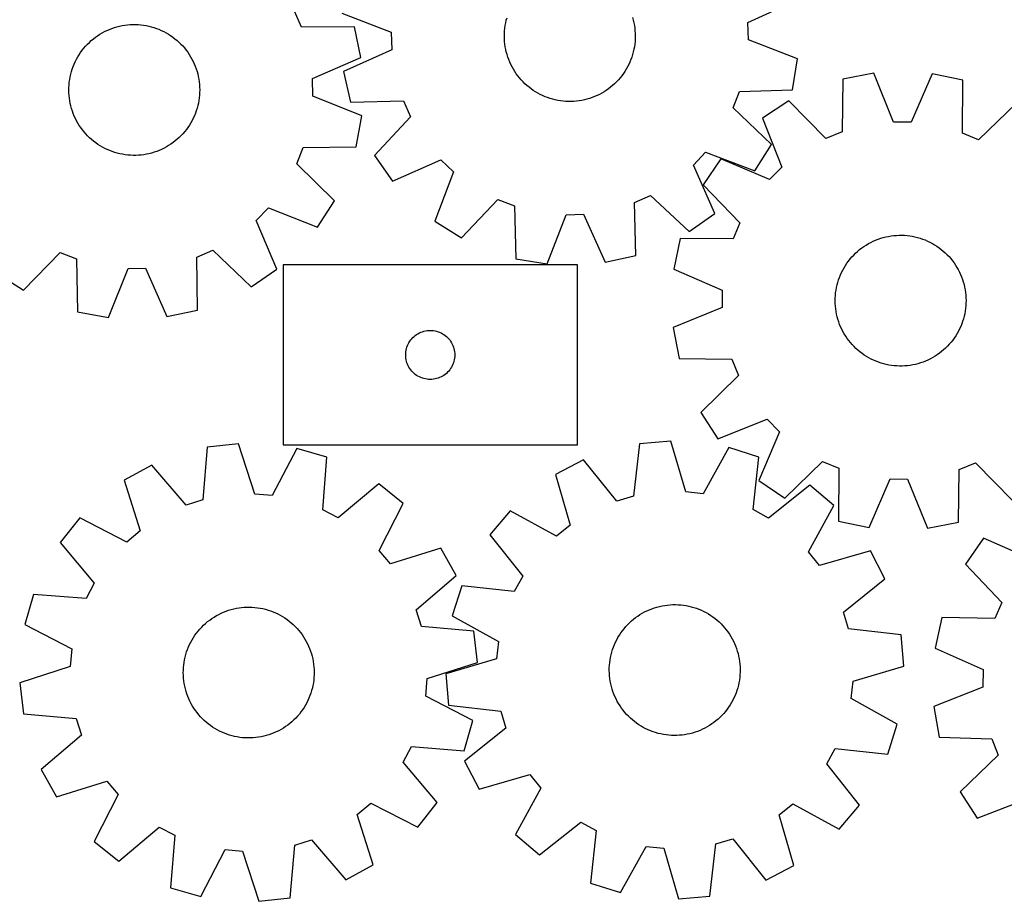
# Model space of a CAD drawing. Header units: millimetres. Extents: x 7 to 1243, y 7 to 1532.
# Tile 5 of 27: x 547 to 908, y 10 to 333. Entities that reach past the tile are written whole.
import ezdxf

# ---------------------------------------------------------------- set-up
doc = ezdxf.new("R2010")
doc.units = ezdxf.units.MM
doc.layers.add('CUT', color=7, linetype='CONTINUOUS', true_color=0x000000)

msp = doc.modelspace()

# ---------------------------------------------------------------- linework, layer by layer
at = {"layer": 'CUT'}
for p, q in [((813.946367, 332.324955), (831.606143, 340.298331)), ((650.232755, 330.501279), (647.68588, 336.405186)), ((665.037633, 335.641103), (683.11534, 328.666941)), ((725.115744, 332.131695), (725.333106, 333.086394)), ((725.333106, 333.086394), (725.589227, 334.031432)), ((771.644883, 334.056308), (771.902025, 333.111547)), ((771.902025, 333.111547), (772.120417, 332.157083)), ((814.126074, 325.897638), (813.946367, 332.324955)), ((577.103259, 328.448849), (577.966228, 328.911428)), ((577.966228, 328.911428), (578.847347, 329.338423)), ((578.847347, 329.338423), (579.745149, 329.729123)), ((579.745149, 329.729123), (580.65814, 330.082878)), ((580.65814, 330.082878), (581.584801, 330.399098)), ((581.584801, 330.399098), (582.523588, 330.677259)), ((582.523588, 330.677259), (583.47294, 330.916896)), ((583.47294, 330.916896), (584.431277, 331.117611)), ((584.431277, 331.117611), (585.397002, 331.27907)), ((585.397002, 331.27907), (586.36851, 331.401004)), ((586.36851, 331.401004), (587.344183, 331.48321)), ((587.344183, 331.48321), (588.322397, 331.525551)), ((588.322397, 331.525551), (589.301524, 331.527957)), ((589.301524, 331.527957), (590.279934, 331.490424)), ((590.279934, 331.490424), (591.255999, 331.413014)), ((591.255999, 331.413014), (592.228094, 331.295856)), ((592.228094, 331.295856), (593.194602, 331.139146)), ((593.194602, 331.139146), (594.153913, 330.943143)), ((594.153913, 330.943143), (595.104431, 330.708174)), ((595.104431, 330.708174), (596.044574, 330.434631)), ((596.044574, 330.434631), (596.972778, 330.122968)), ((596.972778, 330.122968), (597.887496, 329.773705)), ((597.887496, 329.773705), (598.787208, 329.387422)), ((598.787208, 329.387422), (599.670414, 328.964762)), ((599.670414, 328.964762), (600.535646, 328.50643)), ((669.607893, 330.716767), (650.232755, 330.501279)), ((672.023114, 319.436156), (669.607893, 330.716767)), ((683.11534, 328.666941), (683.295046, 322.239624)), ((724.640154, 328.248263), (724.699512, 329.225592)), ((724.699512, 329.225592), (724.798684, 330.199687)), ((724.798684, 330.199687), (724.937505, 331.168926)), ((724.937505, 331.168926), (725.115744, 332.131695)), ((772.120417, 332.157083), (772.299697, 331.194507)), ((772.299697, 331.194507), (772.439565, 330.225418)), ((772.439565, 330.225418), (772.539789, 329.251432)), ((772.539789, 329.251432), (772.600202, 328.274167)), ((572.384614, 324.973196), (573.109743, 325.631134)), ((573.109743, 325.631134), (573.861105, 326.258948)), ((573.861105, 326.258948), (574.637449, 326.855593)), ((574.637449, 326.855593), (575.437483, 327.420075)), ((575.437483, 327.420075), (576.259876, 327.951455)), ((576.259876, 327.951455), (577.103259, 328.448849)), ((600.535646, 328.50643), (601.381464, 328.013187)), ((601.381464, 328.013187), (602.206458, 327.485855)), ((602.206458, 327.485855), (603.009258, 326.925312)), ((603.009258, 326.925312), (603.788525, 326.33249)), ((603.788525, 326.33249), (604.542963, 325.708376)), ((604.542963, 325.708376), (605.271317, 325.054009)), ((605.271317, 325.054009), (605.972374, 324.370479)), ((724.62071, 327.269327), (724.640154, 328.248263)), ((724.641212, 326.290412), (724.62071, 327.269327)), ((724.701625, 325.313147), (724.641212, 326.290412)), ((724.801849, 324.33916), (724.701625, 325.313147)), ((772.541902, 325.338987), (772.44273, 324.364892)), ((772.601259, 326.316316), (772.541902, 325.338987)), ((772.600202, 328.274167), (772.620703, 327.295252)), ((772.620703, 327.295252), (772.601259, 326.316316)), ((832.203781, 318.923476), (814.126074, 325.897638)), ((569.193066, 321.271613), (569.769869, 322.062811)), ((569.769869, 322.062811), (570.378463, 322.829823)), ((570.378463, 322.829823), (571.017837, 323.571374)), ((571.017837, 323.571374), (571.686925, 324.286228)), ((571.686925, 324.286228), (572.384614, 324.973196)), ((605.972374, 324.370479), (606.644967, 323.658921)), ((606.644967, 323.658921), (607.287977, 322.920522)), ((607.287977, 322.920522), (607.900334, 322.15651)), ((607.900334, 322.15651), (608.481018, 321.368157)), ((683.295046, 322.239624), (665.63527, 314.266248)), ((724.941717, 323.370072), (724.801849, 324.33916)), ((725.120997, 322.407495), (724.941717, 323.370072)), ((725.339389, 321.453032), (725.120997, 322.407495)), ((725.596531, 320.508271), (725.339389, 321.453032)), ((771.908308, 321.478185), (771.652187, 320.533147)), ((772.125669, 322.432883), (771.908308, 321.478185)), ((772.303909, 323.395653), (772.125669, 322.432883)), ((772.44273, 324.364892), (772.303909, 323.395653)), ((566.817592, 317.000219), (567.222148, 317.891863)), ((567.222148, 317.891863), (567.662735, 318.766264)), ((567.662735, 318.766264), (568.138622, 319.621967)), ((568.138622, 319.621967), (568.649015, 320.457547)), ((568.649015, 320.457547), (569.193066, 321.271613)), ((608.481018, 321.368157), (609.029063, 320.556774)), ((609.029063, 320.556774), (609.543557, 319.723713)), ((609.543557, 319.723713), (610.023643, 318.870359)), ((610.023643, 318.870359), (610.468523, 317.998134)), ((610.468523, 317.998134), (610.877455, 317.108488)), ((654.258217, 311.699823), (672.023114, 319.436156)), ((725.891994, 319.574785), (725.596531, 320.508271)), ((726.225287, 318.654127), (725.891994, 319.574785)), ((726.595855, 317.74783), (726.225287, 318.654127)), ((771.025434, 318.678325), (770.655845, 317.771628)), ((771.357732, 319.599342), (771.025434, 318.678325)), ((771.652187, 320.533147), (771.357732, 319.599342)), ((830.270277, 307.550392), (832.203781, 318.923476)), ((565.572238, 313.291267), (565.826547, 314.236794)), ((565.826547, 314.236794), (566.119211, 315.171162)), ((566.119211, 315.171162), (566.449742, 316.092815)), ((566.449742, 316.092815), (566.817592, 317.000219)), ((610.877455, 317.108488), (611.24976, 316.202903)), ((611.24976, 316.202903), (611.584818, 315.282886)), ((611.584818, 315.282886), (611.88207, 314.349968)), ((611.88207, 314.349968), (612.141023, 313.405702)), ((665.63527, 314.266248), (668.201236, 303.018969)), ((727.003081, 316.857402), (726.595855, 317.74783)), ((727.446288, 315.984325), (727.003081, 316.857402)), ((727.924737, 315.130053), (727.446288, 315.984325)), ((728.437633, 314.296007), (727.924737, 315.130053)), ((728.984122, 313.483575), (728.437633, 314.296007)), ((768.817797, 314.317817), (768.272186, 313.504795)), ((769.329791, 315.152417), (768.817797, 314.317817)), ((769.807318, 316.007205), (769.329791, 315.152417)), ((770.249581, 316.88076), (769.807318, 316.007205)), ((770.655845, 317.771628), (770.249581, 316.88076)), ((565.043351, 310.40354), (565.180314, 311.373044)), ((565.180314, 311.373044), (565.356707, 312.336153)), ((565.356707, 312.336153), (565.572238, 313.291267)), ((612.141023, 313.405702), (612.361245, 312.451659)), ((612.361245, 312.451659), (612.54237, 311.489428)), ((612.54237, 311.489428), (612.684095, 310.52061)), ((654.351895, 305.270677), (654.258217, 311.699823)), ((729.563293, 312.69411), (728.984122, 313.483575)), ((730.174184, 311.928925), (729.563293, 312.69411)), ((730.815777, 311.189294), (730.174184, 311.928925)), ((731.487005, 310.476449), (730.815777, 311.189294)), ((766.44301, 311.208537), (765.772553, 310.494967)), ((767.083804, 311.94886), (766.44301, 311.208537)), ((767.693868, 312.714705), (767.083804, 311.94886)), ((768.272186, 313.504795), (767.693868, 312.714705)), ((848.765882, 311.527239), (848.506772, 292.152635)), ((860.102262, 313.665452), (848.765882, 311.527239)), ((867.401179, 295.716407), (860.102262, 313.665452)), ((881.484418, 313.453238), (873.830691, 295.652595)), ((892.776126, 311.090445), (881.484418, 313.453238)), ((892.650644, 291.714515), (892.776126, 311.090445)), ((564.870996, 307.472844), (564.888563, 308.451817)), ((564.893375, 306.49397), (564.870996, 307.472844)), ((564.888563, 308.451817), (564.946047, 309.429258)), ((564.946047, 309.429258), (565.043351, 310.40354)), ((612.684095, 310.52061), (612.786186, 309.546817)), ((612.786186, 309.546817), (612.848473, 308.56967)), ((612.848473, 308.56967), (612.870851, 307.590796)), ((612.870851, 307.590796), (612.853284, 306.611824)), ((732.18675, 309.791576), (731.487005, 310.476449)), ((732.913848, 309.135813), (732.18675, 309.791576)), ((733.667088, 308.510254), (732.913848, 309.135813)), ((734.445218, 307.91594), (733.667088, 308.510254)), ((735.246941, 307.353858), (734.445218, 307.91594)), ((736.070923, 306.824946), (735.246941, 307.353858)), ((762.015993, 307.368317), (761.192582, 306.838514)), ((762.817108, 307.931264), (762.015993, 307.368317)), ((763.594595, 308.526419), (762.817108, 307.931264)), ((764.347159, 309.152791), (763.594595, 308.526419)), ((765.073548, 309.809338), (764.347159, 309.152791)), ((765.772553, 310.494967), (765.073548, 309.809338)), ((810.903492, 306.942057), (830.270277, 307.550392)), ((564.955661, 305.516824), (564.893375, 306.49397)), ((565.057752, 304.543031), (564.955661, 305.516824)), ((565.199478, 303.574213), (565.057752, 304.543031)), ((565.380603, 302.611981), (565.199478, 303.574213)), ((612.561534, 303.690597), (612.38514, 302.727487)), ((612.698497, 304.6601), (612.561534, 303.690597)), ((612.795801, 305.634383), (612.698497, 304.6601)), ((612.853284, 306.611824), (612.795801, 305.634383)), ((672.334652, 298.055217), (654.351895, 305.270677)), ((668.201236, 303.018969), (687.571756, 303.493721)), ((687.571756, 303.493721), (690.19741, 297.624426)), ((736.915793, 306.330082), (736.070923, 306.824946)), ((737.780145, 305.870092), (736.915793, 306.330082)), ((738.662539, 305.44574), (737.780145, 305.870092)), ((739.561509, 305.057733), (738.662539, 305.44574)), ((740.475556, 304.706716), (739.561509, 305.057733)), ((741.40316, 304.393274), (740.475556, 304.706716)), ((742.342777, 304.117929), (741.40316, 304.393274)), ((743.292843, 303.881138), (742.342777, 304.117929)), ((744.251777, 303.683297), (743.292843, 303.881138)), ((745.217982, 303.524734), (744.251777, 303.683297)), ((746.189851, 303.405712), (745.217982, 303.524734)), ((747.165766, 303.326431), (746.189851, 303.405712)), ((751.077354, 303.408352), (750.101525, 303.328017)), ((752.049093, 303.528423), (751.077354, 303.408352)), ((753.015127, 303.68803), (752.049093, 303.528423)), ((753.973846, 303.886907), (753.015127, 303.68803)), ((754.923656, 304.124724), (753.973846, 303.886907)), ((755.862975, 304.401084), (754.923656, 304.124724)), ((756.79024, 304.715528), (755.862975, 304.401084)), ((757.703908, 305.067532), (756.79024, 304.715528)), ((758.602457, 305.45651), (757.703908, 305.067532)), ((759.484393, 305.881815), (758.602457, 305.45651)), ((760.348247, 306.342738), (759.484393, 305.881815)), ((761.192582, 306.838514), (760.348247, 306.342738)), ((808.609892, 300.93522), (810.903492, 306.942057)), ((828.930135, 303.540703), (819.274945, 297.227006)), ((842.542258, 289.751122), (828.930135, 303.540703)), ((565.600825, 301.657939), (565.380603, 302.611981)), ((565.859777, 300.713672), (565.600825, 301.657939)), ((566.15703, 299.780754), (565.859777, 300.713672)), ((566.492087, 298.860737), (566.15703, 299.780754)), ((611.622637, 299.892479), (611.292105, 298.970826)), ((611.915301, 300.826846), (611.622637, 299.892479)), ((612.16961, 301.772374), (611.915301, 300.826846)), ((612.38514, 302.727487), (612.16961, 301.772374)), ((748.144102, 303.287022), (747.165766, 303.326431)), ((749.123232, 303.287551), (748.144102, 303.287022)), ((750.101525, 303.328017), (749.123232, 303.287551)), ((822.642619, 287.573895), (808.609892, 300.93522)), ((912.449451, 302.711788), (898.566318, 289.195093)), ((566.864392, 297.955152), (566.492087, 298.860737)), ((567.273325, 297.065507), (566.864392, 297.955152)), ((567.718205, 296.193281), (567.273325, 297.065507)), ((568.198291, 295.339928), (567.718205, 296.193281)), ((610.079112, 296.297376), (609.603226, 295.441673)), ((610.5197, 297.171777), (610.079112, 296.297376)), ((610.924255, 298.063422), (610.5197, 297.171777)), ((611.292105, 298.970826), (610.924255, 298.063422)), ((670.249123, 286.709027), (672.334652, 298.055217)), ((690.19741, 297.624426), (676.933184, 283.499883)), ((819.274945, 297.227006), (826.449898, 279.228049)), ((568.712785, 294.506866), (568.198291, 295.339928)), ((569.26083, 293.695484), (568.712785, 294.506866)), ((569.841514, 292.90713), (569.26083, 293.695484)), ((570.453871, 292.143118), (569.841514, 292.90713)), ((607.971979, 293.000829), (607.363384, 292.233817)), ((608.548782, 293.792027), (607.971979, 293.000829)), ((609.092832, 294.606093), (608.548782, 293.792027)), ((609.603226, 295.441673), (609.092832, 294.606093)), ((873.830691, 295.652595), (867.401179, 295.716407)), ((571.096881, 291.404719), (570.453871, 292.143118)), ((571.769474, 290.693162), (571.096881, 291.404719)), ((572.470531, 290.009631), (571.769474, 290.693162)), ((573.198885, 289.355264), (572.470531, 290.009631)), ((573.953323, 288.73115), (573.198885, 289.355264)), ((604.632105, 289.432506), (603.880743, 288.804692)), ((605.357234, 290.090445), (604.632105, 289.432506)), ((606.054923, 290.777413), (605.357234, 290.090445)), ((606.724011, 291.492267), (606.054923, 290.777413)), ((607.363384, 292.233817), (606.724011, 291.492267)), ((848.506772, 292.152635), (842.542258, 289.751122)), ((898.566318, 289.195093), (892.650644, 291.714515)), ((574.73259, 288.138329), (573.953323, 288.73115)), ((575.535389, 287.577785), (574.73259, 288.138329)), ((576.360384, 287.050453), (575.535389, 287.577785)), ((577.206201, 286.557211), (576.360384, 287.050453)), ((578.071433, 286.098878), (577.206201, 286.557211)), ((578.95464, 285.676219), (578.071433, 286.098878)), ((579.854351, 285.289936), (578.95464, 285.676219)), ((597.996698, 285.334518), (597.083707, 284.980763)), ((598.8945, 285.725218), (597.996698, 285.334518)), ((599.775619, 286.152213), (598.8945, 285.725218)), ((600.638588, 286.614792), (599.775619, 286.152213)), ((601.481971, 287.112186), (600.638588, 286.614792)), ((602.304364, 287.643566), (601.481971, 287.112186)), ((603.104399, 288.208048), (602.304364, 287.643566)), ((603.880743, 288.804692), (603.104399, 288.208048)), ((648.502151, 280.384314), (650.875932, 286.359919)), ((650.875932, 286.359919), (670.249123, 286.709027)), ((816.504003, 277.806456), (822.642619, 287.573895)), ((580.76907, 284.940672), (579.854351, 285.289936)), ((581.697273, 284.62901), (580.76907, 284.940672)), ((582.637417, 284.355466), (581.697273, 284.62901)), ((583.587935, 284.120498), (582.637417, 284.355466)), ((584.547246, 283.924495), (583.587935, 284.120498)), ((585.513754, 283.767784), (584.547246, 283.924495)), ((586.485849, 283.650626), (585.513754, 283.767784)), ((587.461914, 283.573217), (586.485849, 283.650626)), ((588.440324, 283.535683), (587.461914, 283.573217)), ((589.419451, 283.538089), (588.440324, 283.535683)), ((590.397665, 283.580431), (589.419451, 283.538089)), ((591.373337, 283.662637), (590.397665, 283.580431)), ((592.344845, 283.784571), (591.373337, 283.662637)), ((593.310571, 283.946029), (592.344845, 283.784571)), ((594.268907, 284.146744), (593.310571, 283.946029)), ((595.218259, 284.386382), (594.268907, 284.146744)), ((596.157047, 284.664542), (595.218259, 284.386382)), ((597.083707, 284.980763), (596.157047, 284.664542)), ((676.933184, 283.499883), (683.607975, 274.090705)), ((683.607975, 274.090705), (701.322321, 281.942096)), ((701.322321, 281.942096), (705.994192, 277.524369)), ((793.9609, 279.983904), (798.378627, 284.655775)), ((804.005419, 282.257597), (797.501333, 272.729621)), ((798.378627, 284.655775), (816.504003, 277.806456)), ((821.858425, 274.72682), (804.005419, 282.257597)), ((662.354815, 266.836394), (648.502151, 280.384314)), ((801.812291, 262.269557), (793.9609, 279.983904)), ((826.449898, 279.228049), (821.858425, 274.72682)), ((705.994192, 277.524369), (699.144873, 259.398993)), ((797.501333, 272.729621), (811.018029, 258.846488)), ((708.912312, 253.260378), (722.273637, 267.293104)), ((722.273637, 267.293104), (728.280474, 264.999504)), ((772.409275, 266.233338), (778.27857, 268.858993)), ((778.27857, 268.858993), (792.403113, 255.594767)), ((633.574093, 259.630912), (638.053945, 264.243245)), ((638.053945, 264.243245), (656.086038, 257.151979)), ((656.086038, 257.151979), (662.354815, 266.836394)), ((728.280474, 264.999504), (728.88881, 245.63272)), ((772.884028, 246.862819), (772.409275, 266.233338)), ((740.261893, 243.699216), (747.236056, 261.776922)), ((747.236056, 261.776922), (753.663372, 261.956629)), ((753.663372, 261.956629), (761.636749, 244.296853)), ((792.403113, 255.594767), (801.812291, 262.269557)), ((641.187722, 241.813081), (633.574093, 259.630912)), ((699.144873, 259.398993), (708.912312, 253.260378)), ((811.018029, 258.846488), (808.498607, 252.930814)), ((789.122676, 253.056296), (786.759883, 241.764588)), ((808.498607, 252.930814), (789.122676, 253.056296)), ((861.731018, 252.789433), (862.65736, 253.106585)), ((862.65736, 253.106585), (863.595867, 253.38569)), ((863.595867, 253.38569), (864.544978, 253.626281)), ((864.544978, 253.626281), (865.503112, 253.82796)), ((865.503112, 253.82796), (866.468675, 253.99039)), ((866.468675, 253.99039), (867.440059, 254.113301)), ((867.440059, 254.113301), (868.415649, 254.196488)), ((868.415649, 254.196488), (869.39382, 254.239813)), ((869.39382, 254.239813), (870.372944, 254.243203)), ((870.372944, 254.243203), (871.351391, 254.206654)), ((871.351391, 254.206654), (872.327534, 254.130226)), ((872.327534, 254.130226), (873.299746, 254.014046)), ((873.299746, 254.014046), (874.266411, 253.858307)), ((874.266411, 253.858307), (875.225919, 253.663269)), ((875.225919, 253.663269), (876.176673, 253.429257)), ((876.176673, 253.429257), (877.117091, 253.156659)), ((877.117091, 253.156659), (878.045607, 252.84593)), ((878.045607, 252.84593), (878.960676, 252.497586)), ((854.937831, 248.95867), (855.713575, 249.556095)), ((855.713575, 249.556095), (856.513041, 250.121381)), ((856.513041, 250.121381), (857.3349, 250.653588)), ((857.3349, 250.653588), (858.177782, 251.151829)), ((858.177782, 251.151829), (859.040286, 251.615276)), ((859.040286, 251.615276), (859.920975, 252.043157)), ((859.920975, 252.043157), (860.818383, 252.43476)), ((860.818383, 252.43476), (861.731018, 252.789433)), ((878.960676, 252.497586), (879.860776, 252.112208)), ((879.860776, 252.112208), (880.744407, 251.690437)), ((880.744407, 251.690437), (881.6101, 251.232975)), ((881.6101, 251.232975), (882.456412, 250.740583)), ((882.456412, 250.740583), (883.281937, 250.214081)), ((883.281937, 250.214081), (884.085299, 249.654346)), ((884.085299, 249.654346), (884.865162, 249.062308)), ((548.175498, 234.047929), (561.723417, 247.900593)), ((561.723417, 247.900593), (567.699022, 245.526813)), ((611.840383, 246.169989), (617.74429, 248.716864)), ((612.05587, 226.794851), (611.840383, 246.169989)), ((617.74429, 248.716864), (631.690062, 235.264805)), ((728.88881, 245.63272), (740.261893, 243.699216)), ((761.636749, 244.296853), (772.884028, 246.862819)), ((851.45864, 245.526044), (852.097267, 246.268237)), ((852.097267, 246.268237), (852.765636, 246.983764)), ((852.765636, 246.983764), (853.462634, 247.671433)), ((853.462634, 247.671433), (854.187101, 248.330101)), ((854.187101, 248.330101), (854.937831, 248.95867)), ((884.865162, 249.062308), (885.620228, 248.438953)), ((885.620228, 248.438953), (886.349239, 247.785319)), ((886.349239, 247.785319), (887.050983, 247.102493)), ((887.050983, 247.102493), (887.724292, 246.391613)), ((887.724292, 246.391613), (888.368044, 245.653861)), ((888.368044, 245.653861), (888.981169, 244.890465)), ((567.699022, 245.526813), (568.04813, 226.153621)), ((579.394321, 224.068092), (586.609781, 242.050849)), ((586.609781, 242.050849), (593.038926, 242.144527)), ((593.038926, 242.144527), (600.77526, 224.37963)), ((751.426206, 243.328189), (643.426206, 243.328189)), ((643.426206, 243.328189), (643.426206, 177.328189)), ((751.426206, 177.328189), (751.426206, 243.328189)), ((848.747, 241.459757), (849.222026, 242.315937)), ((849.222026, 242.315937), (849.731579, 243.15203)), ((849.731579, 243.15203), (850.27481, 243.966643)), ((850.27481, 243.966643), (850.850817, 244.75842)), ((850.850817, 244.75842), (851.45864, 245.526044)), ((888.981169, 244.890465), (889.562645, 244.102696)), ((889.562645, 244.102696), (890.111506, 243.291865)), ((890.111506, 243.291865), (890.626837, 242.459321)), ((890.626837, 242.459321), (891.107782, 241.606451)), ((538.491083, 240.316706), (548.175498, 234.047929)), ((631.690062, 235.264805), (641.187722, 241.813081)), ((786.759883, 241.764588), (804.560526, 234.110861)), ((847.207091, 237.863104), (847.536696, 238.785088)), ((847.536696, 238.785088), (847.903633, 239.692862)), ((847.903633, 239.692862), (848.307292, 240.584913)), ((848.307292, 240.584913), (848.747, 241.459757)), ((891.107782, 241.606451), (891.553538, 240.734674)), ((891.553538, 240.734674), (891.963365, 239.84544)), ((891.963365, 239.84544), (892.336581, 238.940229)), ((892.336581, 238.940229), (892.672563, 238.02055)), ((846.272015, 234.064043), (846.447439, 235.02733)), ((846.447439, 235.02733), (846.662009, 235.982659)), ((846.662009, 235.982659), (846.915367, 236.928442)), ((846.915367, 236.928442), (847.207091, 237.863104)), ((892.672563, 238.02055), (892.970754, 237.087931)), ((892.970754, 237.087931), (893.230656, 236.143926)), ((893.230656, 236.143926), (893.451837, 235.190105)), ((893.451837, 235.190105), (893.633929, 234.228056)), ((804.560526, 234.110861), (804.496714, 227.68135)), ((845.983202, 231.142524), (846.039703, 232.120022)), ((846.039703, 232.120022), (846.136027, 233.094403)), ((846.136027, 233.094403), (846.272015, 234.064043)), ((893.633929, 234.228056), (893.776629, 233.259381)), ((893.776629, 233.259381), (893.8797, 232.285691)), ((893.8797, 232.285691), (893.942969, 231.308608)), ((893.942969, 231.308608), (893.966332, 230.329757)), ((804.496714, 227.68135), (786.547669, 220.382432)), ((845.966619, 230.163535), (845.983202, 231.142524)), ((845.989982, 229.184684), (845.966619, 230.163535)), ((846.053251, 228.2076), (845.989982, 229.184684)), ((846.156322, 227.23391), (846.053251, 228.2076)), ((893.893248, 228.373269), (893.796924, 227.398889)), ((893.949749, 229.350767), (893.893248, 228.373269)), ((893.966332, 230.329757), (893.949749, 229.350767)), ((568.04813, 226.153621), (579.394321, 224.068092)), ((600.77526, 224.37963), (612.05587, 226.794851)), ((846.299022, 226.265235), (846.156322, 227.23391)), ((846.481114, 225.303187), (846.299022, 226.265235)), ((846.702295, 224.349366), (846.481114, 225.303187)), ((846.962197, 223.40536), (846.702295, 224.349366)), ((893.270942, 224.510632), (893.017584, 223.564849)), ((893.485512, 225.465962), (893.270942, 224.510632)), ((893.660936, 226.429249), (893.485512, 225.465962)), ((893.796924, 227.398889), (893.660936, 226.429249)), ((786.547669, 220.382432), (788.685882, 209.046052)), ((847.260388, 222.472742), (846.962197, 223.40536)), ((847.59637, 221.553062), (847.260388, 222.472742)), ((847.969586, 220.647852), (847.59637, 221.553062)), ((848.379413, 219.758618), (847.969586, 220.647852)), ((892.029318, 220.80043), (891.625659, 219.908379)), ((892.396255, 221.708203), (892.029318, 220.80043)), ((892.72586, 222.630188), (892.396255, 221.708203)), ((893.017584, 223.564849), (892.72586, 222.630188)), ((691.062245, 216.69215), (691.492093, 217.094747)), ((691.492093, 217.094747), (691.947353, 217.468369)), ((691.947353, 217.468369), (692.426074, 217.811415)), ((692.426074, 217.811415), (692.926206, 218.122417)), ((692.926206, 218.122417), (693.445607, 218.400043)), ((693.445607, 218.400043), (693.982055, 218.643104)), ((693.982055, 218.643104), (694.533251, 218.85056)), ((694.533251, 218.85056), (695.096834, 219.021521)), ((695.096834, 219.021521), (695.670393, 219.155256)), ((695.670393, 219.155256), (696.25147, 219.251192)), ((696.25147, 219.251192), (696.837578, 219.308919)), ((696.837578, 219.308919), (697.426206, 219.328189)), ((697.426206, 219.328189), (698.014834, 219.308919)), ((698.014834, 219.308919), (698.600941, 219.251192)), ((698.600941, 219.251192), (699.182019, 219.155256)), ((699.182019, 219.155256), (699.755577, 219.021521)), ((699.755577, 219.021521), (700.319161, 218.85056)), ((700.319161, 218.85056), (700.870357, 218.643104)), ((700.870357, 218.643104), (701.406804, 218.400043)), ((701.406804, 218.400043), (701.926206, 218.122417)), ((701.926206, 218.122417), (702.426338, 217.811415)), ((702.426338, 217.811415), (702.905059, 217.468369)), ((702.905059, 217.468369), (703.360318, 217.094747)), ((703.360318, 217.094747), (703.790167, 216.69215)), ((848.82517, 218.88684), (848.379413, 219.758618)), ((849.306114, 218.03397), (848.82517, 218.88684)), ((849.821445, 217.201426), (849.306114, 218.03397)), ((850.370306, 216.390595), (849.821445, 217.201426)), ((890.201373, 217.341261), (889.658141, 216.526648)), ((890.710925, 218.177354), (890.201373, 217.341261)), ((891.185951, 219.033535), (890.710925, 218.177354)), ((891.625659, 219.908379), (891.185951, 219.033535)), ((688.732873, 212.65756), (688.903835, 213.221144)), ((688.903835, 213.221144), (689.11129, 213.772339)), ((689.11129, 213.772339), (689.354351, 214.308787)), ((689.354351, 214.308787), (689.631977, 214.828189)), ((689.631977, 214.828189), (689.942979, 215.328321)), ((689.942979, 215.328321), (690.286026, 215.807041)), ((690.286026, 215.807041), (690.659647, 216.262301)), ((690.659647, 216.262301), (691.062245, 216.69215)), ((703.790167, 216.69215), (704.192764, 216.262301)), ((704.192764, 216.262301), (704.566386, 215.807041)), ((704.566386, 215.807041), (704.909432, 215.328321)), ((704.909432, 215.328321), (705.220434, 214.828189)), ((705.220434, 214.828189), (705.49806, 214.308787)), ((705.49806, 214.308787), (705.741122, 213.772339)), ((705.741122, 213.772339), (705.948577, 213.221144)), ((705.948577, 213.221144), (706.119538, 212.65756)), ((850.951782, 215.602826), (850.370306, 216.390595)), ((851.564907, 214.839431), (850.951782, 215.602826)), ((852.20866, 214.101678), (851.564907, 214.839431)), ((852.881968, 213.390798), (852.20866, 214.101678)), ((853.583712, 212.707973), (852.881968, 213.390798)), ((887.167315, 213.509528), (886.470317, 212.821858)), ((887.835684, 214.225054), (887.167315, 213.509528)), ((888.474311, 214.967247), (887.835684, 214.225054)), ((889.082134, 215.734871), (888.474311, 214.967247)), ((889.658141, 216.526648), (889.082134, 215.734871)), ((688.426206, 210.328189), (688.445475, 210.916817)), ((688.445475, 209.73956), (688.426206, 210.328189)), ((688.445475, 210.916817), (688.503202, 211.502924)), ((688.503202, 209.153453), (688.445475, 209.73956)), ((688.503202, 211.502924), (688.599138, 212.084001)), ((688.599138, 212.084001), (688.732873, 212.65756)), ((706.119538, 212.65756), (706.253273, 212.084001)), ((706.253273, 212.084001), (706.349209, 211.502924)), ((706.349209, 211.502924), (706.406936, 210.916817)), ((706.406936, 209.73956), (706.349209, 209.153453)), ((706.406936, 210.916817), (706.426206, 210.328189)), ((706.426206, 210.328189), (706.406936, 209.73956)), ((854.312723, 212.054339), (853.583712, 212.707973)), ((855.067789, 211.430984), (854.312723, 212.054339)), ((855.847652, 210.838946), (855.067789, 211.430984)), ((856.651014, 210.27921), (855.847652, 210.838946)), ((857.476539, 209.752708), (856.651014, 210.27921)), ((858.322852, 209.260316), (857.476539, 209.752708)), ((882.598051, 209.839703), (881.755169, 209.341462)), ((883.41991, 210.37191), (882.598051, 209.839703)), ((884.219376, 210.937197), (883.41991, 210.37191)), ((884.99512, 211.534622), (884.219376, 210.937197)), ((885.74585, 212.163191), (884.99512, 211.534622)), ((886.470317, 212.821858), (885.74585, 212.163191)), ((688.599138, 208.572376), (688.503202, 209.153453)), ((688.732873, 207.998817), (688.599138, 208.572376)), ((688.903835, 207.435233), (688.732873, 207.998817)), ((689.11129, 206.884038), (688.903835, 207.435233)), ((689.354351, 206.34759), (689.11129, 206.884038)), ((689.631977, 205.828189), (689.354351, 206.34759)), ((705.49806, 206.34759), (705.220434, 205.828189)), ((705.741122, 206.884038), (705.49806, 206.34759)), ((705.948577, 207.435233), (705.741122, 206.884038)), ((706.119538, 207.998817), (705.948577, 207.435233)), ((706.253273, 208.572376), (706.119538, 207.998817)), ((706.349209, 209.153453), (706.253273, 208.572376)), ((788.685882, 209.046052), (808.060486, 208.786942)), ((808.060486, 208.786942), (810.461999, 202.822428)), ((859.188544, 208.802854), (858.322852, 209.260316)), ((860.072175, 208.381083), (859.188544, 208.802854)), ((860.972275, 207.995705), (860.072175, 208.381083)), ((861.887344, 207.647362), (860.972275, 207.995705)), ((862.815861, 207.336633), (861.887344, 207.647362)), ((863.756278, 207.064035), (862.815861, 207.336633)), ((864.707032, 206.830022), (863.756278, 207.064035)), ((865.66654, 206.634984), (864.707032, 206.830022)), ((866.633205, 206.479246), (865.66654, 206.634984)), ((867.605418, 206.363066), (866.633205, 206.479246)), ((868.58156, 206.286637), (867.605418, 206.363066)), ((869.560007, 206.250088), (868.58156, 206.286637)), ((870.539131, 206.253479), (869.560007, 206.250088)), ((871.517302, 206.296804), (870.539131, 206.253479)), ((872.492892, 206.379991), (871.517302, 206.296804)), ((873.464276, 206.502902), (872.492892, 206.379991)), ((874.429839, 206.665331), (873.464276, 206.502902)), ((875.387973, 206.86701), (874.429839, 206.665331)), ((876.337084, 207.107602), (875.387973, 206.86701)), ((877.275591, 207.386706), (876.337084, 207.107602)), ((878.201933, 207.703859), (877.275591, 207.386706)), ((879.114568, 208.058532), (878.201933, 207.703859)), ((880.011977, 208.450134), (879.114568, 208.058532)), ((880.892666, 208.878015), (880.011977, 208.450134)), ((881.755169, 209.341462), (880.892666, 208.878015)), ((689.942979, 205.328056), (689.631977, 205.828189)), ((690.286026, 204.849336), (689.942979, 205.328056)), ((690.659647, 204.394076), (690.286026, 204.849336)), ((691.062245, 203.964228), (690.659647, 204.394076)), ((691.492093, 203.56163), (691.062245, 203.964228)), ((691.947353, 203.188009), (691.492093, 203.56163)), ((692.426074, 202.844962), (691.947353, 203.188009)), ((692.926206, 202.53396), (692.426074, 202.844962)), ((693.445607, 202.256334), (692.926206, 202.53396)), ((693.982055, 202.013273), (693.445607, 202.256334)), ((701.406804, 202.256334), (700.870357, 202.013273)), ((701.926206, 202.53396), (701.406804, 202.256334)), ((702.426338, 202.844962), (701.926206, 202.53396)), ((702.905059, 203.188009), (702.426338, 202.844962)), ((703.360318, 203.56163), (702.905059, 203.188009)), ((703.790167, 203.964228), (703.360318, 203.56163)), ((704.192764, 204.394076), (703.790167, 203.964228)), ((704.566386, 204.849336), (704.192764, 204.394076)), ((704.909432, 205.328056), (704.566386, 204.849336)), ((705.220434, 205.828189), (704.909432, 205.328056)), ((810.461999, 202.822428), (796.672419, 189.210306)), ((694.533251, 201.805817), (693.982055, 202.013273)), ((695.096834, 201.634856), (694.533251, 201.805817)), ((695.670393, 201.501121), (695.096834, 201.634856)), ((696.25147, 201.405185), (695.670393, 201.501121)), ((696.837578, 201.347458), (696.25147, 201.405185)), ((697.426206, 201.328189), (696.837578, 201.347458)), ((698.014834, 201.347458), (697.426206, 201.328189)), ((698.600941, 201.405185), (698.014834, 201.347458)), ((699.182019, 201.501121), (698.600941, 201.405185)), ((699.755577, 201.634856), (699.182019, 201.501121)), ((700.319161, 201.805817), (699.755577, 201.634856)), ((700.870357, 202.013273), (700.319161, 201.805817)), ((796.672419, 189.210306), (802.986115, 179.555115)), ((802.986115, 179.555115), (820.985072, 186.730068)), ((820.985072, 186.730068), (825.486302, 182.138595)), ((825.486302, 182.138595), (817.955524, 164.28559)), ((627.128862, 177.74273), (615.666395, 176.439913)), ((633.09459, 159.307641), (627.128862, 177.74273)), ((643.426206, 177.328189), (751.426206, 177.328189)), ((774.220364, 177.749184), (772.007615, 158.499608)), ((785.714638, 178.732607), (774.220364, 177.749184)), ((791.165187, 160.138685), (785.714638, 178.732607)), ((615.666395, 176.439913), (613.990033, 157.136229)), ((648.438146, 175.966214), (639.502189, 158.773451)), ((659.526651, 172.783364), (648.438146, 175.966214)), ((806.966251, 176.363947), (797.555445, 159.42644)), ((817.961916, 172.873843), (806.966251, 176.363947)), ((595.29934, 169.92649), (585.207969, 164.336348)), ((607.865757, 155.177674), (595.29934, 169.92649)), ((657.983461, 153.468577), (659.526651, 172.783364)), ((753.679986, 171.8049), (743.437001, 166.497667)), ((765.831223, 156.71219), (753.679986, 171.8049)), ((815.88198, 153.609464), (817.961916, 172.873843)), ((827.4835, 157.781504), (841.366633, 171.298199)), ((841.366633, 171.298199), (847.282307, 168.778777)), ((891.42618, 168.340657), (897.390693, 170.74217)), ((897.390693, 170.74217), (911.002816, 156.952589)), ((743.437001, 166.497667), (748.759182, 147.866596)), ((847.282307, 168.778777), (847.156825, 149.402847)), ((891.167069, 148.966053), (891.42618, 168.340657)), ((585.207969, 164.336348), (591.046412, 145.860553)), ((678.534019, 162.987367), (663.698886, 150.522968)), ((687.560437, 155.80341), (678.534019, 162.987367)), ((817.955524, 164.28559), (827.4835, 157.781504)), ((836.6894, 162.552846), (821.513245, 150.50599)), ((845.512464, 155.120552), (836.6894, 162.552846)), ((858.448534, 147.040053), (866.10226, 164.840696)), ((866.10226, 164.840696), (872.531772, 164.776884)), ((872.531772, 164.776884), (879.830689, 146.827839)), ((639.502189, 158.773451), (633.09459, 159.307641)), ((797.555445, 159.42644), (791.165187, 160.138685)), ((613.990033, 157.136229), (607.865757, 155.177674)), ((678.743267, 138.549426), (687.560437, 155.80341)), ((772.007615, 158.499608), (765.831223, 156.71219)), ((663.698886, 150.522968), (657.983461, 153.468577)), ((726.734946, 153.145403), (719.302652, 144.322338)), ((743.736954, 143.851634), (726.734946, 153.145403)), ((821.513245, 150.50599), (815.88198, 153.609464)), ((836.218696, 138.118543), (845.512464, 155.120552)), ((568.883843, 150.524595), (561.699886, 141.498177)), ((586.137826, 141.707426), (568.883843, 150.524595)), ((847.156825, 149.402847), (858.448534, 147.040053)), ((879.830689, 146.827839), (891.167069, 148.966053)), ((591.046412, 145.860553), (586.137826, 141.707426)), ((748.759182, 147.866596), (743.736954, 143.851634)), ((561.699886, 141.498177), (574.164284, 126.663044)), ((719.302652, 144.322338), (731.349508, 129.146183)), ((900.3849, 143.06297), (893.755441, 133.621797)), ((918.136803, 135.296867), (900.3849, 143.06297)), ((682.896395, 133.64084), (678.743267, 138.549426)), ((701.37219, 139.479283), (682.896395, 133.64084)), ((706.962332, 129.387912), (701.37219, 139.479283)), ((840.233657, 133.096316), (836.218696, 138.118543)), ((858.864728, 138.418497), (840.233657, 133.096316)), ((864.171961, 128.175511), (858.864728, 138.418497)), ((893.755441, 133.621797), (907.087446, 119.561213)), ((574.164284, 126.663044), (571.218675, 120.947619)), ((692.213516, 116.821495), (706.962332, 129.387912)), ((731.349508, 129.146183), (728.246034, 123.514919)), ((849.079252, 116.024275), (864.171961, 128.175511)), ((708.981655, 125.594855), (705.491551, 114.59919)), ((728.246034, 123.514919), (708.981655, 125.594855)), ((551.903889, 122.490809), (548.721038, 111.402304)), ((571.218675, 120.947619), (551.903889, 122.490809)), ((907.087446, 119.561213), (904.49005, 113.679357)), ((619.865999, 115.158729), (620.745293, 115.589469)), ((620.745293, 115.589469), (621.641425, 115.983985)), ((621.641425, 115.983985), (622.552903, 116.34162)), ((622.552903, 116.34162), (623.47821, 116.66178)), ((623.47821, 116.66178), (624.415806, 116.943932)), ((624.415806, 116.943932), (625.36413, 117.187606)), ((625.36413, 117.187606), (626.321603, 117.392396)), ((626.321603, 117.392396), (627.286634, 117.557961)), ((627.286634, 117.557961), (628.257614, 117.684027)), ((628.257614, 117.684027), (629.232928, 117.770383)), ((629.232928, 117.770383), (630.210953, 117.816885)), ((630.210953, 117.816885), (631.190061, 117.823457)), ((631.190061, 117.823457), (632.168622, 117.790086)), ((632.168622, 117.790086), (633.145007, 117.716829)), ((633.145007, 117.716829), (634.117592, 117.603808)), ((634.117592, 117.603808), (635.084758, 117.45121)), ((635.084758, 117.45121), (636.044894, 117.25929)), ((636.044894, 117.25929), (636.996403, 117.028367)), ((636.996403, 117.028367), (637.937701, 116.758826)), ((637.937701, 116.758826), (638.867222, 116.451115)), ((638.867222, 116.451115), (639.783418, 116.105746)), ((639.783418, 116.105746), (640.684765, 115.723294)), ((640.684765, 115.723294), (641.569762, 115.304395)), ((694.172071, 110.697219), (692.213516, 116.821495)), ((774.356992, 115.074692), (775.196858, 115.578002)), ((775.196858, 115.578002), (776.056553, 116.046637)), ((776.056553, 116.046637), (776.934649, 116.479815)), ((776.934649, 116.479815), (777.829682, 116.876817)), ((777.829682, 116.876817), (778.740163, 117.236982)), ((778.740163, 117.236982), (779.664578, 117.559709)), ((779.664578, 117.559709), (780.601387, 117.844463)), ((780.601387, 117.844463), (781.549031, 118.090768)), ((781.549031, 118.090768), (782.505932, 118.298215)), ((782.505932, 118.298215), (783.470499, 118.466459)), ((783.470499, 118.466459), (784.441126, 118.59522)), ((784.441126, 118.59522), (785.416196, 118.684283)), ((785.416196, 118.684283), (786.394088, 118.7335)), ((786.394088, 118.7335), (787.373174, 118.742789)), ((787.373174, 118.742789), (788.351824, 118.712135)), ((788.351824, 118.712135), (789.328409, 118.641589)), ((789.328409, 118.641589), (790.301304, 118.531268)), ((790.301304, 118.531268), (791.268889, 118.381356)), ((791.268889, 118.381356), (792.229555, 118.192102)), ((792.229555, 118.192102), (793.181701, 117.963822)), ((793.181701, 117.963822), (794.123744, 117.696894)), ((794.123744, 117.696894), (795.054116, 117.391765)), ((795.054116, 117.391765), (795.971267, 117.04894)), ((795.971267, 117.04894), (796.873672, 116.668992)), ((796.873672, 116.668992), (797.759828, 116.252552)), ((797.759828, 116.252552), (798.628261, 115.800313)), ((798.628261, 115.800313), (799.477525, 115.313029)), ((850.866669, 109.847882), (849.079252, 116.024275)), ((615.023512, 111.857805), (615.772196, 112.48881)), ((615.772196, 112.48881), (616.545995, 113.088752)), ((616.545995, 113.088752), (617.343621, 113.656632)), ((617.343621, 113.656632), (618.163746, 114.191506)), ((618.163746, 114.191506), (619.005006, 114.692483)), ((619.005006, 114.692483), (619.865999, 115.158729)), ((641.569762, 115.304395), (642.436936, 114.849748)), ((642.436936, 114.849748), (643.284844, 114.360108)), ((643.284844, 114.360108), (644.112074, 113.83629)), ((644.112074, 113.83629), (644.917251, 113.279167)), ((644.917251, 113.279167), (645.699033, 112.689666)), ((645.699033, 112.689666), (646.456119, 112.068767)), ((646.456119, 112.068767), (647.18725, 111.417505)), ((705.491551, 114.59919), (722.429058, 105.188383)), ((769.80992, 111.377407), (770.502763, 112.069263)), ((770.502763, 112.069263), (771.223248, 112.732283)), ((771.223248, 112.732283), (771.970178, 113.365363)), ((771.970178, 113.365363), (772.742309, 113.967451)), ((772.742309, 113.967451), (773.538355, 114.537543)), ((773.538355, 114.537543), (774.356992, 115.074692)), ((799.477525, 115.313029), (800.306206, 114.79151)), ((800.306206, 114.79151), (801.112926, 114.236624)), ((801.112926, 114.236624), (801.896342, 113.649295)), ((801.896342, 113.649295), (802.655149, 113.030501)), ((802.655149, 113.030501), (803.388085, 112.38127)), ((803.388085, 112.38127), (804.09393, 111.702685)), ((885.117472, 114.060941), (882.60563, 102.801451)), ((904.49005, 113.679357), (885.117472, 114.060941)), ((548.721038, 111.402304), (565.913801, 102.466347)), ((611.698848, 108.275306), (612.304174, 109.044901)), ((612.304174, 109.044901), (612.940387, 109.789164)), ((612.940387, 109.789164), (613.606428, 110.506858)), ((613.606428, 110.506858), (614.301189, 111.196788)), ((614.301189, 111.196788), (615.023512, 111.857805)), ((647.18725, 111.417505), (647.891209, 110.736963)), ((647.891209, 110.736963), (648.566823, 110.028273)), ((648.566823, 110.028273), (649.212968, 109.292616)), ((649.212968, 109.292616), (649.82857, 108.531216)), ((649.82857, 108.531216), (650.412602, 107.74534)), ((713.475755, 109.020857), (694.172071, 110.697219)), ((714.778572, 97.55839), (713.475755, 109.020857)), ((767.337316, 108.345335), (767.908542, 109.140568)), ((767.908542, 109.140568), (768.51173, 109.91184)), ((768.51173, 109.91184), (769.145874, 110.657867)), ((769.145874, 110.657867), (769.80992, 111.377407)), ((804.09393, 111.702685), (804.771509, 110.995874)), ((804.771509, 110.995874), (805.419694, 110.262013)), ((805.419694, 110.262013), (806.037406, 109.502325)), ((806.037406, 109.502325), (806.623618, 108.718073)), ((806.623618, 108.718073), (807.177354, 107.910564)), ((870.116245, 107.635134), (850.866669, 109.847882)), ((609.168894, 104.093558), (609.605758, 104.969826)), ((609.605758, 104.969826), (610.078, 105.827545)), ((610.078, 105.827545), (610.584834, 106.665289)), ((610.584834, 106.665289), (611.125417, 107.481662)), ((611.125417, 107.481662), (611.698848, 108.275306)), ((650.412602, 107.74534), (650.964094, 106.936296)), ((650.964094, 106.936296), (651.482127, 106.105431)), ((651.482127, 106.105431), (651.965839, 105.254128)), ((651.965839, 105.254128), (652.414426, 104.383803)), ((722.429058, 105.188383), (721.716813, 98.798126)), ((764.991929, 104.057346), (765.390206, 104.951812)), ((765.390206, 104.951812), (765.824636, 105.82929)), ((765.824636, 105.82929), (766.294495, 106.688317)), ((766.294495, 106.688317), (766.799002, 107.527464)), ((766.799002, 107.527464), (767.337316, 108.345335)), ((807.177354, 107.910564), (807.697692, 107.08114)), ((807.697692, 107.08114), (808.183765, 106.231182)), ((808.183765, 106.231182), (808.634766, 105.362106)), ((808.634766, 105.362106), (809.049943, 104.475357)), ((871.099668, 96.14086), (870.116245, 107.635134)), ((565.913801, 102.466347), (565.379611, 96.058748)), ((607.788855, 100.432585), (608.077541, 101.368189)), ((608.077541, 101.368189), (608.404149, 102.29124)), ((608.404149, 102.29124), (608.768135, 103.2002)), ((608.768135, 103.2002), (609.168894, 104.093558)), ((652.414426, 104.383803), (652.827139, 103.495905)), ((652.827139, 103.495905), (653.203293, 102.591912)), ((653.203293, 102.591912), (653.542262, 101.673328)), ((653.542262, 101.673328), (653.84348, 100.741683)), ((763.77268, 100.339731), (764.020335, 101.287023)), ((764.020335, 101.287023), (764.306423, 102.223425)), ((764.306423, 102.223425), (764.630468, 103.147378)), ((764.630468, 103.147378), (764.991929, 104.057346)), ((809.049943, 104.475357), (809.428605, 103.572412)), ((809.428605, 103.572412), (809.770122, 102.654773)), ((809.770122, 102.654773), (810.073925, 101.723968)), ((810.073925, 101.723968), (810.33951, 100.781545)), ((882.60563, 102.801451), (900.30355, 94.913102)), ((607.021973, 96.596034), (607.15481, 97.566111)), ((607.15481, 97.566111), (607.327105, 98.529963)), ((607.327105, 98.529963), (607.53857, 99.485984)), ((607.53857, 99.485984), (607.788855, 100.432585)), ((653.84348, 100.741683), (654.106447, 99.798527)), ((654.106447, 99.798527), (654.330726, 98.84543)), ((654.330726, 98.84543), (654.515942, 97.883978)), ((654.515942, 97.883978), (654.661788, 96.915771)), ((696.343483, 91.592662), (714.778572, 97.55839)), ((721.716813, 98.798126), (703.122891, 93.347577)), ((763.264107, 97.448358), (763.394251, 98.4188)), ((763.394251, 98.4188), (763.563869, 99.383126)), ((763.563869, 99.383126), (763.77268, 100.339731)), ((810.33951, 100.781545), (810.566433, 99.829074)), ((810.566433, 99.829074), (810.754318, 98.86814)), ((810.754318, 98.86814), (810.902851, 97.900342)), ((810.902851, 97.900342), (811.011786, 96.927291)), ((565.379611, 96.058748), (546.944522, 90.09302)), ((606.862088, 93.664631), (606.87549, 94.643669)), ((606.87549, 94.643669), (606.928815, 95.621346)), ((606.928815, 95.621346), (607.021973, 96.596034)), ((654.661788, 96.915771), (654.768021, 95.942422)), ((654.768021, 95.942422), (654.834464, 94.965549)), ((654.834464, 94.965549), (654.861007, 93.986779)), ((654.861007, 93.986779), (654.847604, 93.007741)), ((763.11236, 94.516522), (763.123044, 95.495594)), ((763.141619, 93.53783), (763.11236, 94.516522)), ((763.123044, 95.495594), (763.173655, 96.473415)), ((763.173655, 96.473415), (763.264107, 97.448358)), ((811.011786, 96.927291), (811.08094, 95.950606)), ((811.099515, 93.992842), (811.048904, 93.015022)), ((811.08094, 95.950606), (811.110199, 94.971914)), ((811.110199, 94.971914), (811.099515, 93.992842)), ((852.505746, 90.690311), (871.099668, 96.14086)), ((900.30355, 94.913102), (900.154758, 88.484996)), ((606.88863, 92.685861), (606.862088, 93.664631)), ((606.955073, 91.708989), (606.88863, 92.685861)), ((607.061306, 90.735639), (606.955073, 91.708989)), ((607.207152, 89.767432), (607.061306, 90.735639)), ((654.701121, 91.055376), (654.568284, 90.085299)), ((654.794279, 92.030064), (654.701121, 91.055376)), ((654.847604, 93.007741), (654.794279, 92.030064)), ((695.809293, 85.185063), (696.343483, 91.592662)), ((703.122891, 93.347577), (704.106314, 81.853302)), ((763.210773, 92.561145), (763.141619, 93.53783)), ((763.319708, 91.588094), (763.210773, 92.561145)), ((763.468241, 90.620296), (763.319708, 91.588094)), ((763.656126, 89.659362), (763.468241, 90.620296)), ((810.828308, 91.069637), (810.65869, 90.105311)), ((810.958452, 92.040079), (810.828308, 91.069637)), ((811.048904, 93.015022), (810.958452, 92.040079)), ((851.793501, 84.300053), (852.505746, 90.690311)), ((546.944522, 90.09302), (548.247339, 78.630553)), ((607.392368, 88.80598), (607.207152, 89.767432)), ((607.616647, 87.852883), (607.392368, 88.80598)), ((607.879614, 86.909727), (607.616647, 87.852883)), ((608.180833, 85.978082), (607.879614, 86.909727)), ((653.934239, 87.218825), (653.645553, 86.283221)), ((654.184524, 88.165426), (653.934239, 87.218825)), ((654.395989, 89.121448), (654.184524, 88.165426)), ((654.568284, 90.085299), (654.395989, 89.121448)), ((763.883049, 88.706891), (763.656126, 89.659362)), ((764.148634, 87.764469), (763.883049, 88.706891)), ((764.452438, 86.833663), (764.148634, 87.764469)), ((764.793955, 85.916024), (764.452438, 86.833663)), ((809.916136, 87.265012), (809.592091, 86.341058)), ((810.202224, 88.201414), (809.916136, 87.265012)), ((810.449879, 89.148706), (810.202224, 88.201414)), ((810.65869, 90.105311), (810.449879, 89.148706)), ((900.154758, 88.484996), (882.110803, 81.423968)), ((608.519801, 85.059498), (608.180833, 85.978082)), ((608.895955, 84.155505), (608.519801, 85.059498)), ((609.308668, 83.267607), (608.895955, 84.155505)), ((609.757255, 82.397282), (609.308668, 83.267607)), ((652.5542, 83.557852), (652.117336, 82.681585)), ((652.954959, 84.45121), (652.5542, 83.557852)), ((653.318945, 85.36017), (652.954959, 84.45121)), ((653.645553, 86.283221), (653.318945, 85.36017)), ((713.002056, 76.249106), (695.809293, 85.185063)), ((765.172617, 85.013079), (764.793955, 85.916024)), ((765.587793, 84.12633), (765.172617, 85.013079)), ((766.038794, 83.257254), (765.587793, 84.12633)), ((766.524867, 82.407297), (766.038794, 83.257254)), ((808.397923, 83.659147), (807.928064, 82.80012)), ((808.832353, 84.536624), (808.397923, 83.659147)), ((809.23063, 85.431091), (808.832353, 84.536624)), ((809.592091, 86.341058), (809.23063, 85.431091)), ((868.731008, 74.889246), (851.793501, 84.300053)), ((610.240967, 81.545979), (609.757255, 82.397282)), ((610.759, 80.715114), (610.240967, 81.545979)), ((611.310492, 79.90607), (610.759, 80.715114)), ((611.894524, 79.120194), (611.310492, 79.90607)), ((650.597677, 80.169748), (650.024246, 79.376104)), ((651.13826, 80.986122), (650.597677, 80.169748)), ((651.645094, 81.823865), (651.13826, 80.986122)), ((652.117336, 82.681585), (651.645094, 81.823865)), ((704.106314, 81.853302), (723.35589, 79.640554)), ((723.35589, 79.640554), (725.143307, 73.464161)), ((767.045205, 81.577873), (766.524867, 82.407297)), ((767.598941, 80.770363), (767.045205, 81.577873)), ((768.185153, 79.986111), (767.598941, 80.770363)), ((768.802865, 79.226423), (768.185153, 79.986111)), ((805.710829, 79.576597), (805.076685, 78.83057)), ((806.314017, 80.347868), (805.710829, 79.576597)), ((806.885243, 81.143102), (806.314017, 80.347868)), ((807.423557, 81.960972), (806.885243, 81.143102)), ((807.928064, 82.80012), (807.423557, 81.960972)), ((882.110803, 81.423968), (884.098984, 70.060316)), ((548.247339, 78.630553), (567.551023, 76.954191)), ((567.551023, 76.954191), (569.509578, 70.829915)), ((612.510126, 78.358794), (611.894524, 79.120194)), ((613.156271, 77.623137), (612.510126, 78.358794)), ((613.831886, 76.914448), (613.156271, 77.623137)), ((614.535844, 76.233905), (613.831886, 76.914448)), ((615.266975, 75.582643), (614.535844, 76.233905)), ((647.421906, 76.454622), (646.699582, 75.793605)), ((648.116666, 77.144552), (647.421906, 76.454622)), ((648.782707, 77.862246), (648.116666, 77.144552)), ((649.41892, 78.606509), (648.782707, 77.862246)), ((650.024246, 79.376104), (649.41892, 78.606509)), ((709.819206, 65.160602), (713.002056, 76.249106)), ((769.451051, 78.492563), (768.802865, 79.226423)), ((770.128629, 77.785751), (769.451051, 78.492563)), ((770.834474, 77.107166), (770.128629, 77.785751)), ((771.56741, 76.457936), (770.834474, 77.107166)), ((772.326218, 75.839141), (771.56741, 76.457936)), ((802.252381, 76.123073), (801.48025, 75.520985)), ((802.999311, 76.756154), (802.252381, 76.123073)), ((803.719797, 77.419174), (802.999311, 76.756154)), ((804.412639, 78.11103), (803.719797, 77.419174)), ((805.076685, 78.83057), (804.412639, 78.11103)), ((616.024061, 74.961744), (615.266975, 75.582643)), ((616.805843, 74.372243), (616.024061, 74.961744)), ((617.61102, 73.81512), (616.805843, 74.372243)), ((618.43825, 73.291302), (617.61102, 73.81512)), ((619.286158, 72.801662), (618.43825, 73.291302)), ((620.153332, 72.347015), (619.286158, 72.801662)), ((621.038329, 71.928116), (620.153332, 72.347015)), ((641.857095, 72.492681), (640.977801, 72.061941)), ((642.718088, 72.958927), (641.857095, 72.492681)), ((643.559348, 73.459904), (642.718088, 72.958927)), ((644.379473, 73.994778), (643.559348, 73.459904)), ((645.177099, 74.562658), (644.379473, 73.994778)), ((645.950898, 75.1626), (645.177099, 74.562658)), ((646.699582, 75.793605), (645.950898, 75.1626)), ((725.143307, 73.464161), (710.050598, 61.312925)), ((773.109633, 75.251812), (772.326218, 75.839141)), ((773.916353, 74.696926), (773.109633, 75.251812)), ((774.745034, 74.175407), (773.916353, 74.696926)), ((775.594298, 73.688123), (774.745034, 74.175407)), ((776.462731, 73.235885), (775.594298, 73.688123)), ((777.348887, 72.819445), (776.462731, 73.235885)), ((778.251292, 72.439496), (777.348887, 72.819445)), ((779.168443, 72.096672), (778.251292, 72.439496)), ((795.482396, 72.251455), (794.557981, 71.928727)), ((796.392877, 72.611619), (795.482396, 72.251455)), ((797.287911, 73.008621), (796.392877, 72.611619)), ((798.166006, 73.4418), (797.287911, 73.008621)), ((799.025702, 73.910434), (798.166006, 73.4418)), ((799.865567, 74.413745), (799.025702, 73.910434)), ((800.684204, 74.950893), (799.865567, 74.413745)), ((801.48025, 75.520985), (800.684204, 74.950893)), ((865.240904, 63.893582), (868.731008, 74.889246)), ((569.509578, 70.829915), (554.760762, 58.263498)), ((621.939676, 71.545664), (621.038329, 71.928116)), ((622.855872, 71.200295), (621.939676, 71.545664)), ((623.785393, 70.892584), (622.855872, 71.200295)), ((624.726691, 70.623043), (623.785393, 70.892584)), ((625.6782, 70.39212), (624.726691, 70.623043)), ((626.638337, 70.2002), (625.6782, 70.39212)), ((627.605502, 70.047602), (626.638337, 70.2002)), ((628.578087, 69.934581), (627.605502, 70.047602)), ((629.554472, 69.861324), (628.578087, 69.934581)), ((630.533033, 69.827954), (629.554472, 69.861324)), ((631.512141, 69.834525), (630.533033, 69.827954)), ((632.490166, 69.881027), (631.512141, 69.834525)), ((633.46548, 69.967383), (632.490166, 69.881027)), ((634.43646, 70.093449), (633.46548, 69.967383)), ((635.401491, 70.259014), (634.43646, 70.093449)), ((636.358964, 70.463804), (635.401491, 70.259014)), ((637.307288, 70.707478), (636.358964, 70.463804)), ((638.244884, 70.98963), (637.307288, 70.707478)), ((639.170191, 71.30979), (638.244884, 70.98963)), ((640.081669, 71.667425), (639.170191, 71.30979)), ((640.977801, 72.061941), (640.081669, 71.667425)), ((780.098815, 71.791542), (779.168443, 72.096672)), ((781.040858, 71.524615), (780.098815, 71.791542)), ((781.993004, 71.296334), (781.040858, 71.524615)), ((782.95367, 71.10708), (781.993004, 71.296334)), ((783.921255, 70.957168), (782.95367, 71.10708)), ((784.89415, 70.846847), (783.921255, 70.957168)), ((785.870735, 70.776301), (784.89415, 70.846847)), ((786.849385, 70.745647), (785.870735, 70.776301)), ((787.828471, 70.754936), (786.849385, 70.745647)), ((788.806363, 70.804154), (787.828471, 70.754936)), ((789.781434, 70.893217), (788.806363, 70.804154)), ((790.75206, 71.021977), (789.781434, 70.893217)), ((791.716627, 71.190221), (790.75206, 71.021977)), ((792.673529, 71.397668), (791.716627, 71.190221)), ((793.621172, 71.643974), (792.673529, 71.397668)), ((794.557981, 71.928727), (793.621172, 71.643974)), ((884.098984, 70.060316), (903.468471, 69.545133)), ((903.468471, 69.545133), (905.790934, 63.549396)), ((687.55881, 60.988366), (690.504419, 66.703791)), ((690.504419, 66.703791), (709.819206, 65.160602)), ((842.873051, 60.342253), (845.976525, 65.973517)), ((845.976525, 65.973517), (865.240904, 63.893582)), ((905.790934, 63.549396), (891.822632, 50.120735)), ((554.760762, 58.263498), (560.350904, 48.172127)), ((700.023209, 46.153233), (687.55881, 60.988366)), ((710.050598, 61.312925), (715.357831, 51.06994)), ((854.919908, 45.166098), (842.873051, 60.342253)), ((715.357831, 51.06994), (733.988902, 56.392121)), ((733.988902, 56.392121), (738.003864, 51.369893)), ((560.350904, 48.172127), (578.826699, 54.01057)), ((578.826699, 54.01057), (582.979827, 49.101984)), ((738.003864, 51.369893), (728.710095, 34.367885)), ((582.979827, 49.101984), (574.162657, 31.848001)), ((891.822632, 50.120735), (898.008154, 40.382933)), ((898.008154, 40.382933), (916.100378, 47.319347)), ((670.676682, 41.790857), (675.585268, 45.943985)), ((675.585268, 45.943985), (692.839251, 37.126815)), ((692.839251, 37.126815), (700.023209, 46.153233)), ((825.463377, 41.621841), (830.485605, 45.636802)), ((830.485605, 45.636802), (847.487613, 36.343034)), ((847.487613, 36.343034), (854.919908, 45.166098)), ((676.515125, 23.315062), (670.676682, 41.790857)), ((830.785558, 22.990769), (825.463377, 41.621841)), ((583.189075, 24.664044), (598.024208, 37.128442)), ((598.024208, 37.128442), (603.739633, 34.182833)), ((737.53316, 26.93559), (752.709314, 38.982446)), ((752.709314, 38.982446), (758.340579, 35.878972)), ((603.739633, 34.182833), (602.196444, 14.868047)), ((728.710095, 34.367885), (737.53316, 26.93559)), ((758.340579, 35.878972), (756.260643, 16.614594)), ((802.214944, 30.988828), (808.391336, 32.776246)), ((808.391336, 32.776246), (820.542573, 17.683537)), ((574.162657, 31.848001), (583.189075, 24.664044)), ((646.056699, 11.211497), (647.733061, 30.515181)), ((647.733061, 30.515181), (653.857337, 32.473736)), ((653.857337, 32.473736), (666.423754, 17.72492)), ((767.256308, 13.12449), (776.667114, 30.061996)), ((776.667114, 30.061996), (783.057372, 29.349752)), ((783.057372, 29.349752), (788.507921, 10.75583)), ((800.002195, 11.739253), (802.214944, 30.988828)), ((613.284948, 11.685196), (622.220905, 28.877959)), ((622.220905, 28.877959), (628.628504, 28.343769)), ((628.628504, 28.343769), (634.594232, 9.90868)), ((666.423754, 17.72492), (676.515125, 23.315062)), ((820.542573, 17.683537), (830.785558, 22.990769)), ((602.196444, 14.868047), (613.284948, 11.685196)), ((756.260643, 16.614594), (767.256308, 13.12449)), ((634.594232, 9.90868), (646.056699, 11.211497)), ((788.507921, 10.75583), (800.002195, 11.739253))]:
    msp.add_line(p, q, dxfattribs=at)

doc.saveas('drawing.dxf')
